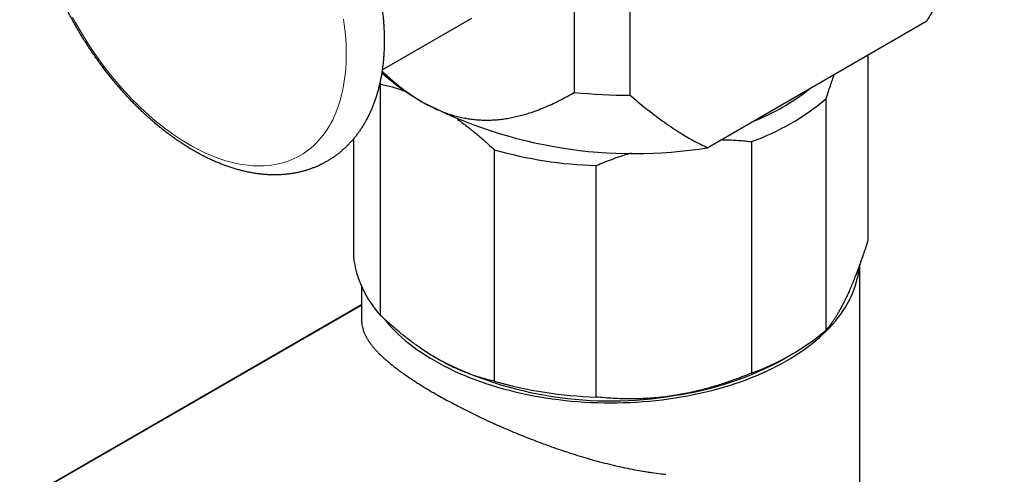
# Model space of a CAD drawing. Header units: millimetres. Extents: x 8 to 1269, y 12 to 684.
# Tile 36 of 50: x 1077 to 1134, y 212 to 239. Entities that reach past the tile are written whole.
import ezdxf

# ---------------------------------------------------------------- set-up
doc = ezdxf.new("R2010")
doc.units = ezdxf.units.MM

msp = doc.modelspace()

# ---------------------------------------------------------------- linework, layer by layer
at = {"color": 7, "linetype": 'Continuous', "lineweight": 30}
for p, q in [((1109.24, 264.242), (1109.24, 234.483)), ((1112.498, 234.314), (1112.498, 264.074)), ((1098.068, 235.794), (1103.292, 238.81)), ((1129.763, 238.624), (1117.016, 231.265)), ((1126.343, 236.65), (1126.343, 225.874)), ((1097.927, 235.024), (1097.972, 234.973)), ((1097.972, 221.5), (1097.972, 234.973)), ((1123.911, 220.652), (1123.911, 234.125)), ((1096.388, 231.769), (1096.388, 224.923)), ((1119.568, 231.621), (1119.568, 218.148)), ((1104.59, 231.146), (1104.59, 217.673)), ((1110.518, 216.753), (1110.518, 230.226)), ((1125.866, 210.905), (1125.866, 224.467)), ((1096.866, 223.181), (1096.866, 221.199)), ((1096.866, 222.109), (889.67, 102.688)), ((1121.443, 218.97), (1121.974, 219.276))]:
    msp.add_line(p, q, dxfattribs=at)
at = {"color": 252, "linetype": 'Continuous', "lineweight": 0}
msp.add_line((1096.866, 222.073), (889.79, 102.721), dxfattribs=at)
at = {"color": 252, "linetype": 'Continuous', "lineweight": 0, "flags": 128}
msp.add_lwpolyline([(1080.035, 238.866), (1080.198, 238.569), (1080.365, 238.274), (1080.536, 237.983), (1080.712, 237.694), (1080.892, 237.407), (1081.076, 237.124), (1081.264, 236.845), (1081.456, 236.569), (1081.651, 236.296), (1081.85, 236.028), (1082.053, 235.763), (1082.259, 235.503), (1082.467, 235.248), (1082.679, 234.997), (1082.894, 234.75), (1083.111, 234.509), (1083.331, 234.273), (1083.554, 234.042), (1083.778, 233.817), (1084.005, 233.597), (1084.234, 233.383), (1084.464, 233.175), (1084.696, 232.973), (1084.929, 232.778), (1085.164, 232.588), (1085.4, 232.405), (1085.637, 232.229), (1085.875, 232.059), (1086.113, 231.896), (1086.352, 231.74), (1086.591, 231.591), (1086.83, 231.449), (1087.07, 231.315), (1087.309, 231.188), (1087.548, 231.068), (1087.786, 230.956), (1088.024, 230.851), (1088.261, 230.754), (1088.497, 230.664), (1088.731, 230.583), (1088.965, 230.509), (1089.197, 230.443), (1089.427, 230.385), (1089.656, 230.335), (1089.883, 230.293), (1090.107, 230.259), (1090.33, 230.233), (1090.549, 230.215), (1090.767, 230.206), (1090.982, 230.204), (1091.193, 230.21), (1091.402, 230.225), (1091.608, 230.247), (1091.81, 230.278), (1092.009, 230.317), (1092.205, 230.363), (1092.397, 230.418), (1092.585, 230.481), (1092.769, 230.551), (1092.949, 230.63), (1093.124, 230.716), (1093.296, 230.81), (1093.463, 230.911), (1093.625, 231.02), (1093.783, 231.137), (1093.936, 231.261), (1094.085, 231.393), (1094.228, 231.532), (1094.366, 231.678), (1094.499, 231.831), (1094.627, 231.991), (1094.749, 232.157), (1094.866, 232.331), (1094.977, 232.511), (1095.083, 232.698), (1095.184, 232.891), (1095.278, 233.091), (1095.367, 233.296), (1095.45, 233.508), (1095.527, 233.725), (1095.598, 233.948), (1095.662, 234.177), (1095.721, 234.411), (1095.774, 234.65), (1095.821, 234.894), (1095.861, 235.143), (1095.896, 235.397), (1095.924, 235.655), (1095.946, 235.918), (1095.962, 236.184), (1095.971, 236.455), (1095.974, 236.73), (1095.971, 237.008), (1095.962, 237.29), (1095.946, 237.574), (1095.924, 237.862), (1095.896, 238.153), (1095.861, 238.446), (1095.821, 238.742)], dxfattribs=at)
at = {"color": 7, "linetype": 'Continuous', "lineweight": 30, "flags": 128}
msp.add_lwpolyline([(1098.178, 221.306), (1098.273, 221.188), (1098.441, 220.992), (1098.617, 220.798), (1098.802, 220.606), (1098.996, 220.418), (1099.199, 220.233), (1099.409, 220.05), (1099.628, 219.871), (1099.855, 219.696), (1100.09, 219.523), (1100.332, 219.355), (1100.582, 219.19), (1100.84, 219.029), (1101.104, 218.872), (1101.376, 218.719), (1101.655, 218.57), (1101.94, 218.425), (1102.231, 218.285), (1102.529, 218.149), (1102.833, 218.018), (1103.143, 217.891), (1103.459, 217.769), (1103.779, 217.652), (1104.106, 217.54), (1104.437, 217.433), (1104.772, 217.331), (1105.113, 217.234), (1105.457, 217.142), (1105.806, 217.055), (1106.158, 216.974), (1106.514, 216.898), (1106.874, 216.827), (1107.236, 216.762), (1107.601, 216.702), (1107.969, 216.648), (1108.339, 216.6), (1108.712, 216.557), (1109.086, 216.519), (1109.461, 216.488), (1109.838, 216.462), (1110.216, 216.442), (1110.595, 216.427), (1110.974, 216.418), (1111.354, 216.415), (1111.734, 216.418), (1112.113, 216.426), (1112.492, 216.441), (1112.87, 216.46), (1113.247, 216.486), (1113.622, 216.517), (1113.997, 216.554), (1114.369, 216.597), (1114.739, 216.645), (1115.107, 216.699), (1115.473, 216.758), (1115.835, 216.823), (1116.195, 216.893), (1116.551, 216.969), (1116.904, 217.05), (1117.253, 217.136), (1117.598, 217.228), (1117.938, 217.325), (1118.274, 217.427), (1118.606, 217.533), (1118.932, 217.645), (1119.253, 217.762), (1119.569, 217.884), (1119.879, 218.01), (1120.183, 218.141), (1120.482, 218.277), (1120.774, 218.417), (1121.059, 218.561), (1121.338, 218.71), (1121.61, 218.862), (1121.875, 219.019), (1122.133, 219.18), (1122.384, 219.345), (1122.627, 219.513), (1122.862, 219.685), (1123.089, 219.86), (1123.309, 220.039), (1123.52, 220.221), (1123.723, 220.407), (1123.917, 220.595), (1124.103, 220.786), (1124.28, 220.98), (1124.448, 221.176), (1124.607, 221.375), (1124.757, 221.577), (1124.898, 221.78), (1125.03, 221.986), (1125.152, 222.193), (1125.265, 222.402), (1125.368, 222.613), (1125.462, 222.825), (1125.546, 223.039), (1125.621, 223.254), (1125.685, 223.47), (1125.74, 223.687), (1125.785, 223.904), (1125.82, 224.123), (1125.845, 224.341), (1125.852, 224.419)], dxfattribs=at)
at = {"color": 7, "linetype": 'Continuous', "lineweight": 30}
for centre, radius, start, end in [((1107.311, 246.037), 13.942, 228.31901, 240.3241), ((1112.774, 271.218), 36.905, 264.50505, 269.5711), ((1114.717, 245.163), 13.319, 291.8693, 308.12532), ((1112.73, 257.692), 26.772, 242.59668, 279.21039), ((1114.818, 244.881), 14.085, 289.70677, 310.20864), ((1111.213, 254.266), 24.05, 254.0159, 268.34272), ((1102.467, 225.657), 6.123, 186.89013, 222.76698), ((1114.818, 231.408), 14.085, 289.70677, 310.20864), ((1111.342, 238.396), 21.873, 242.61696, 279.74167), ((1112.513, 235.11), 18.446, 277.88375, 298.95718), ((1111.213, 240.793), 24.05, 254.0159, 268.34272)]:
    msp.add_arc(centre, radius, start, end, dxfattribs=at)
for points, knots in [([(1078.793, 241.368), (1078.813, 241.318), (1078.868, 241.175), (1078.964, 240.939), (1079.081, 240.661), (1079.202, 240.383), (1079.327, 240.107), (1079.456, 239.832), (1079.589, 239.558), (1079.726, 239.285), (1079.867, 239.014), (1080.011, 238.745), (1080.159, 238.477), (1080.31, 238.212), (1080.465, 237.948), (1080.623, 237.687), (1080.785, 237.428), (1080.95, 237.171), (1081.118, 236.917), (1081.289, 236.665), (1081.464, 236.416), (1081.641, 236.17), (1081.821, 235.927), (1082.005, 235.687), (1082.19, 235.45), (1082.379, 235.217), (1082.57, 234.986), (1082.764, 234.76), (1082.96, 234.537), (1083.158, 234.317), (1083.359, 234.102), (1083.562, 233.89), (1083.767, 233.682), (1083.974, 233.479), (1084.183, 233.28), (1084.394, 233.085), (1084.607, 232.894), (1084.822, 232.708), (1085.038, 232.527), (1085.256, 232.35), (1085.475, 232.179), (1085.695, 232.012), (1085.917, 231.85), (1086.14, 231.693), (1086.364, 231.542), (1086.59, 231.395), (1086.816, 231.254), (1087.043, 231.119), (1087.27, 230.989), (1087.499, 230.865), (1087.727, 230.747), (1087.957, 230.634), (1088.186, 230.527), (1088.416, 230.427), (1088.645, 230.332), (1088.875, 230.244), (1089.104, 230.162), (1089.333, 230.086), (1089.562, 230.016), (1089.79, 229.953), (1090.017, 229.897), (1090.243, 229.847), (1090.468, 229.804), (1090.692, 229.767), (1090.914, 229.737), (1091.135, 229.713), (1091.354, 229.696), (1091.571, 229.686), (1091.786, 229.682), (1092, 229.685), (1092.211, 229.695), (1092.419, 229.711), (1092.625, 229.733), (1092.829, 229.762), (1093.03, 229.797), (1093.228, 229.838), (1093.423, 229.886), (1093.615, 229.94), (1093.805, 230), (1093.991, 230.066), (1094.174, 230.138), (1094.354, 230.216), (1094.531, 230.3), (1094.704, 230.39), (1094.874, 230.485), (1095.04, 230.586), (1095.203, 230.693), (1095.363, 230.806), (1095.518, 230.924), (1095.67, 231.048), (1095.819, 231.177), (1095.963, 231.311), (1096.103, 231.451), (1096.24, 231.597), (1096.372, 231.748), (1096.501, 231.904), (1096.625, 232.065), (1096.745, 232.232), (1096.861, 232.404), (1096.972, 232.581), (1097.079, 232.763), (1097.181, 232.95), (1097.279, 233.141), (1097.372, 233.338), (1097.46, 233.54), (1097.544, 233.746), (1097.622, 233.956), (1097.696, 234.171), (1097.764, 234.39), (1097.828, 234.614), (1097.886, 234.841), (1097.94, 235.072), (1097.988, 235.307), (1098.031, 235.546), (1098.068, 235.788), (1098.101, 236.033), (1098.128, 236.282), (1098.15, 236.533), (1098.167, 236.787), (1098.178, 237.044), (1098.185, 237.303), (1098.186, 237.565), (1098.182, 237.829), (1098.173, 238.095), (1098.158, 238.363), (1098.139, 238.632), (1098.115, 238.904), (1098.085, 239.177), (1098.051, 239.451), (1098.011, 239.727), (1097.967, 240.004), (1097.918, 240.282), (1097.864, 240.56), (1097.805, 240.84), (1097.742, 241.12), (1097.674, 241.401), (1097.601, 241.682), (1097.524, 241.964), (1097.442, 242.245), (1097.355, 242.527), (1097.264, 242.809), (1097.169, 243.09), (1097.069, 243.371), (1096.965, 243.652), (1096.857, 243.932), (1096.745, 244.211), (1096.628, 244.49), (1096.508, 244.768), (1096.383, 245.044), (1096.254, 245.32), (1096.122, 245.594), (1095.986, 245.866), (1095.846, 246.138), (1095.702, 246.407), (1095.555, 246.675), (1095.404, 246.941), (1095.249, 247.205), (1095.091, 247.466), (1094.93, 247.726), (1094.766, 247.983), (1094.598, 248.237), (1094.427, 248.489), (1094.253, 248.739), (1094.076, 248.985), (1093.896, 249.229), (1093.714, 249.469), (1093.528, 249.707), (1093.34, 249.941), (1093.149, 250.171), (1092.956, 250.398), (1092.76, 250.622), (1092.562, 250.842), (1092.362, 251.058), (1092.159, 251.27), (1091.954, 251.478), (1091.747, 251.682), (1091.538, 251.882), (1091.328, 252.078), (1091.115, 252.269), (1090.901, 252.455), (1090.685, 252.637), (1090.467, 252.815), (1090.248, 252.987), (1090.028, 253.155), (1089.806, 253.317), (1089.583, 253.475), (1089.359, 253.627), (1089.134, 253.774), (1088.908, 253.916), (1088.682, 254.052), (1088.454, 254.182), (1088.226, 254.307), (1087.997, 254.427), (1087.768, 254.54), (1087.538, 254.648), (1087.309, 254.749), (1087.079, 254.844), (1086.85, 254.934), (1086.62, 255.017), (1086.391, 255.093), (1086.163, 255.164), (1085.935, 255.228), (1085.707, 255.285), (1085.481, 255.336), (1085.256, 255.38), (1085.032, 255.418), (1084.809, 255.449), (1084.588, 255.473), (1084.369, 255.491), (1084.152, 255.502), (1083.936, 255.507), (1083.722, 255.505), (1083.511, 255.496), (1083.302, 255.481), (1083.096, 255.46), (1082.892, 255.432), (1082.691, 255.398), (1082.492, 255.357), (1082.297, 255.31), (1082.104, 255.257), (1081.914, 255.198), (1081.727, 255.133), (1081.544, 255.062), (1081.363, 254.984), (1081.186, 254.901), (1081.013, 254.813), (1080.842, 254.718), (1080.675, 254.617), (1080.512, 254.511), (1080.352, 254.4), (1080.196, 254.282), (1080.043, 254.159), (1079.895, 254.031), (1079.75, 253.897), (1079.609, 253.758), (1079.472, 253.613), (1079.338, 253.463), (1079.21, 253.307), (1079.085, 253.147), (1078.964, 252.981), (1078.848, 252.81), (1078.736, 252.634), (1078.628, 252.452), (1078.525, 252.266), (1078.427, 252.075), (1078.333, 251.879), (1078.244, 251.678), (1078.16, 251.473), (1078.081, 251.263), (1078.007, 251.048), (1077.938, 250.83), (1077.873, 250.607), (1077.814, 250.38), (1077.76, 250.149), (1077.711, 249.915), (1077.668, 249.677), (1077.629, 249.435), (1077.596, 249.19), (1077.568, 248.942), (1077.545, 248.691), (1077.528, 248.438), (1077.516, 248.181), (1077.509, 247.922), (1077.507, 247.661), (1077.51, 247.397), (1077.518, 247.132), (1077.532, 246.864), (1077.551, 246.594), (1077.574, 246.323), (1077.603, 246.05), (1077.637, 245.776), (1077.676, 245.501), (1077.719, 245.224), (1077.768, 244.946), (1077.821, 244.668), (1077.879, 244.388), (1077.942, 244.108), (1078.009, 243.827), (1078.081, 243.546), (1078.158, 243.265), (1078.24, 242.983), (1078.325, 242.701), (1078.416, 242.42), (1078.51, 242.138), (1078.609, 241.857), (1078.704, 241.6), (1078.767, 241.437), (1078.793, 241.368)], [0, 0, 0, 0, 0.001899, 0.005465, 0.009031, 0.012596, 0.016159, 0.019722, 0.023284, 0.026846, 0.030407, 0.033968, 0.037528, 0.041089, 0.044649, 0.048209, 0.05177, 0.055331, 0.058893, 0.062455, 0.066017, 0.069581, 0.073145, 0.07671, 0.080277, 0.083844, 0.087413, 0.090984, 0.094556, 0.09813, 0.101705, 0.105283, 0.108862, 0.112443, 0.116027, 0.119612, 0.1232, 0.126791, 0.130383, 0.133978, 0.137575, 0.141174, 0.144776, 0.148379, 0.151985, 0.155592, 0.159201, 0.162812, 0.166423, 0.170035, 0.173647, 0.177259, 0.18087, 0.184479, 0.188085, 0.191688, 0.195287, 0.19888, 0.202468, 0.206048, 0.20962, 0.213182, 0.216734, 0.220274, 0.223802, 0.227316, 0.230815, 0.234299, 0.237767, 0.24122, 0.244655, 0.248074, 0.251477, 0.254863, 0.258234, 0.26159, 0.264932, 0.26826, 0.271577, 0.274882, 0.278179, 0.281467, 0.284749, 0.288026, 0.2913, 0.294572, 0.297844, 0.301118, 0.304394, 0.307675, 0.310962, 0.314256, 0.31756, 0.320874, 0.324199, 0.327538, 0.33089, 0.334256, 0.337638, 0.341035, 0.344449, 0.347878, 0.351323, 0.354784, 0.358261, 0.361752, 0.365257, 0.368776, 0.372307, 0.37585, 0.379403, 0.382965, 0.386536, 0.390115, 0.393699, 0.397289, 0.400883, 0.404481, 0.408081, 0.411684, 0.415287, 0.418892, 0.422496, 0.4261, 0.429704, 0.433306, 0.436907, 0.440506, 0.444104, 0.4477, 0.451294, 0.454886, 0.458476, 0.462064, 0.465649, 0.469233, 0.472815, 0.476394, 0.479972, 0.483548, 0.487123, 0.490695, 0.494266, 0.497836, 0.501404, 0.504971, 0.508537, 0.512101, 0.515665, 0.519228, 0.52279, 0.526352, 0.529913, 0.533474, 0.537035, 0.540595, 0.544155, 0.547716, 0.551277, 0.554837, 0.558399, 0.561961, 0.565523, 0.569087, 0.572651, 0.576216, 0.579782, 0.58335, 0.586919, 0.590489, 0.594061, 0.597634, 0.601209, 0.604787, 0.608366, 0.611947, 0.61553, 0.619115, 0.622703, 0.626293, 0.629885, 0.633479, 0.637076, 0.640675, 0.644276, 0.64788, 0.651485, 0.655092, 0.658701, 0.662311, 0.665923, 0.669534, 0.673147, 0.676758, 0.680369, 0.683978, 0.687585, 0.691189, 0.694788, 0.698383, 0.701971, 0.705552, 0.709125, 0.712689, 0.716242, 0.719784, 0.723314, 0.726829, 0.730331, 0.733817, 0.737288, 0.740742, 0.74418, 0.747601, 0.751006, 0.754395, 0.757768, 0.761126, 0.764469, 0.7678, 0.771118, 0.774425, 0.777722, 0.781012, 0.784294, 0.787572, 0.790846, 0.794119, 0.797391, 0.800664, 0.80394, 0.80722, 0.810506, 0.813799, 0.817101, 0.820414, 0.823738, 0.827074, 0.830424, 0.833789, 0.837168, 0.840563, 0.843974, 0.847401, 0.850845, 0.854303, 0.857778, 0.861267, 0.86477, 0.868287, 0.871817, 0.875358, 0.87891, 0.882471, 0.886041, 0.889618, 0.893202, 0.896791, 0.900385, 0.903982, 0.907582, 0.911184, 0.914788, 0.918392, 0.921996, 0.925601, 0.929204, 0.932807, 0.936408, 0.940007, 0.943605, 0.947202, 0.950796, 0.954388, 0.957978, 0.961566, 0.965152, 0.968736, 0.972318, 0.975898, 0.979476, 0.983053, 0.986627, 0.9902, 0.993771, 0.997341, 1, 1, 1, 1]), ([(1129.763, 238.624), (1129.9, 238.846), (1130.173, 239.289), (1130.574, 239.962), (1130.967, 240.638), (1131.354, 241.319), (1131.735, 242.004), (1132.11, 242.691), (1132.479, 243.379), (1132.886, 244.149), (1133.33, 245.005), (1133.809, 245.945), (1134.124, 246.575), (1134.281, 246.889)], [0, 0, 0, 0, 0.082926, 0.165869, 0.248818, 0.331752, 0.414948, 0.498143, 0.580725, 0.663306, 0.775535, 0.887769, 1, 1, 1, 1]), ([(1098.058, 235.724), (1098.165, 235.623), (1098.389, 235.413), (1098.707, 235.136), (1099.009, 234.888), (1099.284, 234.673), (1099.562, 234.468), (1099.843, 234.274), (1100.125, 234.091), (1100.314, 233.98), (1100.408, 233.924)], [0, 0, 0, 0, 0.141479, 0.294551, 0.411357, 0.5282, 0.645001, 0.76332, 0.881683, 1, 1, 1, 1]), ([(1123.911, 234.125), (1123.952, 234.25), (1124.033, 234.501), (1124.155, 234.868), (1124.268, 235.196), (1124.345, 235.412), (1124.38, 235.508), (1124.384, 235.518)], [0, 0, 0, 0, 0.26004, 0.520123, 0.780152, 0.976082, 1, 1, 1, 1]), ([(1097.972, 234.973), (1098.086, 234.947), (1098.314, 234.895), (1098.66, 234.801), (1098.979, 234.704), (1099.228, 234.621), (1099.361, 234.571), (1099.405, 234.555)], [0, 0, 0, 0, 0.241997, 0.484039, 0.726025, 0.908429, 1, 1, 1, 1]), ([(1100.408, 233.924), (1100.526, 233.858), (1100.761, 233.726), (1101.113, 233.554), (1101.458, 233.404), (1101.794, 233.276), (1102.123, 233.168), (1102.448, 233.078), (1102.772, 233.004), (1103.094, 232.947), (1103.415, 232.906), (1103.732, 232.88), (1104.061, 232.868), (1104.402, 232.873), (1104.754, 232.894), (1105.099, 232.932), (1105.44, 232.985), (1105.776, 233.051), (1106.105, 233.13), (1106.426, 233.22), (1106.784, 233.333), (1107.176, 233.474), (1107.602, 233.646), (1108.021, 233.835), (1108.434, 234.038), (1108.841, 234.253), (1109.107, 234.406), (1109.24, 234.483)], [0, 0, 0, 0, 0.034042, 0.068106, 0.10215, 0.134526, 0.166931, 0.199341, 0.231723, 0.264929, 0.298157, 0.33139, 0.364603, 0.403395, 0.442207, 0.481024, 0.519824, 0.558959, 0.598096, 0.63647, 0.674844, 0.728827, 0.782818, 0.836803, 0.8912, 0.945601, 1, 1, 1, 1]), ([(1112.498, 234.314), (1112.65, 234.185), (1112.955, 233.927), (1113.42, 233.551), (1113.891, 233.185), (1114.371, 232.831), (1114.859, 232.49), (1115.322, 232.187), (1115.759, 231.92), (1116.169, 231.687), (1116.587, 231.466), (1116.873, 231.332), (1117.016, 231.265)], [0, 0, 0, 0, 0.108825, 0.217652, 0.326475, 0.435475, 0.544481, 0.653477, 0.740045, 0.826612, 0.913307, 1, 1, 1, 1]), ([(1102.452, 232.915), (1102.522, 232.865), (1102.683, 232.75), (1102.935, 232.561), (1103.206, 232.349), (1103.511, 232.102), (1103.85, 231.816), (1104.222, 231.488), (1104.468, 231.26), (1104.59, 231.146)], [0, 0, 0, 0, 0.095753, 0.22281, 0.347973, 0.473138, 0.648739, 0.824388, 1, 1, 1, 1]), ([(1117.818, 231.728), (1117.96, 231.726), (1118.292, 231.721), (1118.749, 231.695), (1119.19, 231.661), (1119.442, 231.634), (1119.568, 231.621)], [0, 0, 0, 0, 0.240906, 0.562798, 0.781398, 1, 1, 1, 1]), ([(1110.518, 230.226), (1110.668, 230.288), (1110.969, 230.412), (1111.425, 230.585), (1111.847, 230.735), (1112.227, 230.863), (1112.455, 230.933), (1112.566, 230.967)], [0, 0, 0, 0, 0.223597, 0.447232, 0.67082, 0.839292, 1, 1, 1, 1]), ([(1126.343, 225.874), (1126.302, 225.749), (1126.222, 225.497), (1126.099, 225.131), (1125.986, 224.803), (1125.882, 224.511), (1125.788, 224.254), (1125.695, 224.004), (1125.589, 223.731), (1125.47, 223.436), (1125.34, 223.124), (1125.225, 222.863), (1125.154, 222.71), (1125.127, 222.651)], [0, 0, 0, 0, 0.102608, 0.205234, 0.307838, 0.38515, 0.462461, 0.539121, 0.615779, 0.7218, 0.827851, 0.93387, 1, 1, 1, 1]), ([(1125.127, 222.651), (1125.082, 222.555), (1124.992, 222.364), (1124.856, 222.098), (1124.733, 221.867), (1124.62, 221.669), (1124.52, 221.5), (1124.42, 221.341), (1124.308, 221.171), (1124.183, 220.994), (1124.046, 220.813), (1123.956, 220.706), (1123.911, 220.652)], [0, 0, 0, 0, 0.109491, 0.219018, 0.32851, 0.411237, 0.493965, 0.57546, 0.656956, 0.771291, 0.885658, 1, 1, 1, 1]), ([(1101.281, 218.974), (1101.246, 218.994), (1101.091, 219.084), (1100.818, 219.252), (1100.461, 219.484), (1100.135, 219.71), (1099.838, 219.926), (1099.573, 220.126), (1099.31, 220.333), (1099.015, 220.573), (1098.687, 220.851), (1098.328, 221.169), (1098.091, 221.389), (1097.972, 221.5)], [0, 0, 0, 0, 0.031669, 0.1378, 0.243966, 0.3501, 0.430249, 0.510399, 0.589434, 0.668469, 0.778968, 0.889495, 1, 1, 1, 1]), ([(1096.867, 221.199), (1096.866, 221.191), (1096.864, 221.145), (1096.871, 221.06), (1096.885, 220.938), (1096.911, 220.806), (1096.953, 220.653), (1097.013, 220.493), (1097.089, 220.328), (1097.176, 220.17), (1097.273, 220.017), (1097.38, 219.865), (1097.496, 219.715), (1097.624, 219.564), (1097.764, 219.411), (1097.917, 219.255), (1098.081, 219.097), (1098.259, 218.936), (1098.451, 218.771), (1098.656, 218.604), (1098.876, 218.431), (1099.111, 218.256), (1099.338, 218.093), (1099.554, 217.944), (1099.755, 217.808), (1099.962, 217.671), (1100.177, 217.534), (1100.399, 217.395), (1100.627, 217.255), (1100.862, 217.115), (1101.087, 216.983), (1101.367, 216.823), (1101.707, 216.633), (1102.129, 216.405), (1102.567, 216.175), (1103.022, 215.944), (1103.492, 215.713), (1103.976, 215.482), (1104.389, 215.292), (1104.722, 215.142), (1105.051, 214.997), (1105.463, 214.818), (1105.967, 214.608), (1106.478, 214.401), (1106.999, 214.199), (1107.529, 214.001), (1108.064, 213.809), (1108.515, 213.654), (1108.88, 213.533), (1109.254, 213.413), (1109.726, 213.267), (1110.296, 213.101), (1110.869, 212.946), (1111.447, 212.801), (1112.027, 212.667), (1112.61, 212.547), (1113.095, 212.459), (1113.477, 212.396), (1113.848, 212.34), (1114.214, 212.292), (1114.486, 212.263), (1114.577, 212.253)], [0, 0, 0, 0, 0.002899, 0.016207, 0.029516, 0.045825, 0.062135, 0.082231, 0.100506, 0.117883, 0.135259, 0.151374, 0.167488, 0.183642, 0.199796, 0.216009, 0.232222, 0.248644, 0.265066, 0.28187, 0.298673, 0.31579, 0.332907, 0.345732, 0.358556, 0.371429, 0.384302, 0.397237, 0.410172, 0.423157, 0.436142, 0.446549, 0.467396, 0.48831, 0.509345, 0.530586, 0.552032, 0.573603, 0.595243, 0.60608, 0.616488, 0.637329, 0.658228, 0.679228, 0.700395, 0.721729, 0.743162, 0.764649, 0.775406, 0.786545, 0.808849, 0.831209, 0.853669, 0.876297, 0.899093, 0.921991, 0.944947, 0.95644, 0.967322, 0.989102, 1, 1, 1, 1]), ([(1104.59, 217.673), (1104.473, 217.699), (1104.237, 217.753), (1103.881, 217.85), (1103.551, 217.952), (1103.249, 218.055), (1102.976, 218.156), (1102.702, 218.266), (1102.393, 218.399), (1102.047, 218.562), (1101.665, 218.757), (1101.409, 218.902), (1101.281, 218.974)], [0, 0, 0, 0, 0.109671, 0.219364, 0.329029, 0.411722, 0.494415, 0.576303, 0.658191, 0.772115, 0.886078, 1, 1, 1, 1]), ([(1119.568, 218.148), (1119.417, 218.086), (1119.116, 217.963), (1118.66, 217.789), (1118.239, 217.639), (1117.853, 217.51), (1117.504, 217.401), (1117.155, 217.299), (1116.761, 217.192), (1116.321, 217.083), (1115.834, 216.977), (1115.408, 216.897), (1115.144, 216.854), (1115.043, 216.838)], [0, 0, 0, 0, 0.102608, 0.205234, 0.307838, 0.38515, 0.462461, 0.539121, 0.615779, 0.7218, 0.827851, 0.93387, 1, 1, 1, 1]), ([(1115.043, 216.838), (1114.875, 216.814), (1114.539, 216.765), (1114.036, 216.712), (1113.575, 216.676), (1113.156, 216.655), (1112.782, 216.644), (1112.411, 216.642), (1111.994, 216.648), (1111.53, 216.667), (1111.021, 216.702), (1110.685, 216.736), (1110.518, 216.753)], [0, 0, 0, 0, 0.1094905, 0.2190178, 0.3285103, 0.4112374, 0.4939649, 0.57546, 0.6569556, 0.7712912, 0.8856577, 1, 1, 1, 1])]:
    msp.add_open_spline(points, degree=3, knots=knots, dxfattribs=at)

doc.saveas('drawing.dxf')
